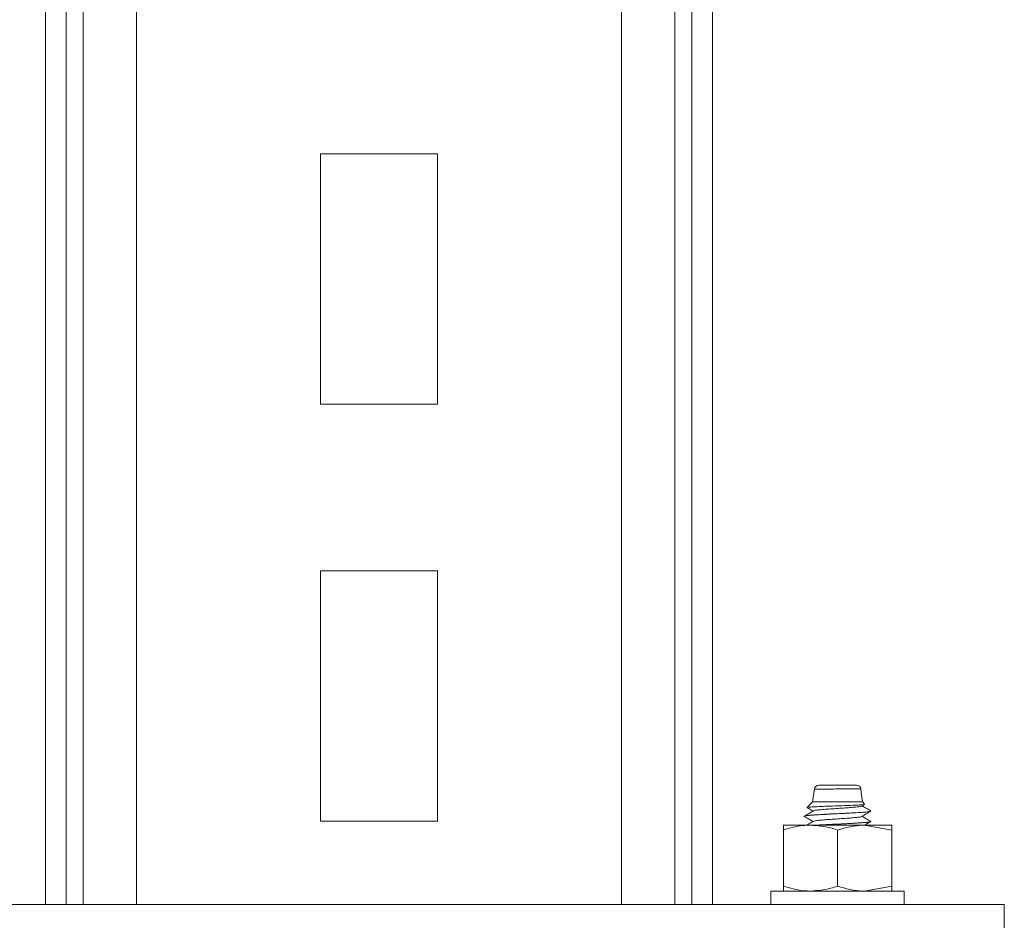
# Model space of a CAD drawing. Header units: millimetres. Extents: x 365 to 1993, y -46 to 1838.
# Tile 40 of 50: x 1255 to 1373, y 1136 to 1244. Entities that reach past the tile are written whole.
import ezdxf

# ---------------------------------------------------------------- set-up
doc = ezdxf.new("R2010")
doc.units = ezdxf.units.MM

msp = doc.modelspace()

# ---------------------------------------------------------------- linework, layer by layer
at = {"color": 7, "linetype": 'Continuous', "lineweight": 15}
for p, q in [((1258.04, 1138.32), (1258.04, 1838.32)), ((1260.5, 1138.32), (1260.5, 1838.32)), ((1262.55, 1138.32), (1262.55, 1838.32)), ((1268.95, 1138.32), (1268.95, 1838.32)), ((1338.04, 1138.32), (1338.04, 1294.32)), ((1291.04, 1228.32), (1291.04, 1198.32)), ((1305.04, 1228.32), (1291.04, 1228.32)), ((1305.04, 1198.32), (1305.04, 1228.32)), ((1291.04, 1198.32), (1305.04, 1198.32)), ((1291.04, 1178.32), (1291.04, 1148.32)), ((1305.04, 1178.32), (1291.04, 1178.32)), ((1305.04, 1148.32), (1305.04, 1178.32)), ((1350.28, 1152.19), (1350.04, 1150.61)), ((1350.04, 1150.61), (1349.38, 1149.95)), ((1356.04, 1150.61), (1350.04, 1150.61)), ((1355.95, 1150.11), (1356.29, 1150.31)), ((1356.29, 1150.36), (1356.04, 1150.61)), ((1291.04, 1148.32), (1305.04, 1148.32)), ((1349.04, 1148.89), (1349.04, 1148.88)), ((1357.04, 1148.26), (1357.04, 1148.27)), ((1346.54, 1147.24), (1346.54, 1147.82)), ((1349.79, 1147.82), (1346.54, 1147.82)), ((1346.54, 1140.5), (1346.54, 1147.24)), ((1356.29, 1147.82), (1349.79, 1147.82)), ((1353.04, 1140.5), (1353.04, 1147.24)), ((1359.54, 1147.24), (1356.29, 1147.82)), ((1359.54, 1147.82), (1356.29, 1147.82)), ((1359.54, 1140.5), (1359.54, 1147.24)), ((1345.04, 1139.92), (1345.04, 1138.32)), ((1345.04, 1139.92), (1360.82, 1139.92)), ((1346.54, 1140.5), (1346.54, 1139.92)), ((1359.54, 1140.5), (1356.29, 1139.92)), ((1360.82, 1139.92), (1361.04, 1139.92)), ((1361.04, 1138.32), (1361.04, 1139.92)), ((1373.04, 1138.32), (1223.04, 1138.32)), ((1373.04, 1138.32), (1373.04, 1128.32))]:
    msp.add_line(p, q, dxfattribs=at)
at = {"color": 8, "linetype": 'Continuous', "lineweight": 15}
for p, q in [((1327.13, 1138.32), (1327.13, 1294.32)), ((1333.53, 1138.32), (1333.53, 1294.32)), ((1335.58, 1138.32), (1335.58, 1294.32))]:
    msp.add_line(p, q, dxfattribs=at)
at = {"color": 7, "linetype": 'Continuous', "lineweight": 15}
for centre, start, end in [((1350.78, 1152.11), 89.9912, 176.2235), ((1355.33, 1152.11), 6.5217, 90.0155)]:
    msp.add_arc(centre, 0.5, start, end, dxfattribs=at)
at = {"color": 8, "linetype": 'Continuous', "lineweight": 15}
msp.add_open_spline([(1355.8, 1152.16), (1355.81, 1152.16), (1355.85, 1152.17), (1355.62, 1152.17), (1355.16, 1152.17), (1354.51, 1152.17), (1353.73, 1152.17), (1352.77, 1152.16), (1351.85, 1152.15), (1351.06, 1152.14), (1350.6, 1152.14), (1350.33, 1152.13), (1350.31, 1152.14), (1350.3, 1152.14)], degree=3, knots=[0, 0, 0, 0, 0.028525, 0.134892, 0.241202, 0.315748, 0.42265, 0.530955, 0.640495, 0.750427, 0.859769, 0.913872, 1, 1, 1, 1], dxfattribs=at)
at = {"color": 7, "linetype": 'Continuous', "lineweight": 15}
for points, knots in [([(1350.78, 1152.61), (1350.79, 1152.61), (1350.81, 1152.61), (1351.04, 1152.61), (1351.42, 1152.61), (1352.07, 1152.61), (1352.83, 1152.61), (1353.61, 1152.61), (1354.25, 1152.61), (1354.79, 1152.61), (1355.16, 1152.61), (1355.35, 1152.61), (1355.32, 1152.61), (1355.31, 1152.61)], [0, 0, 0, 0, 0.103415, 0.15674, 0.264538, 0.372818, 0.480481, 0.586704, 0.691464, 0.764569, 0.868802, 0.973046, 1, 1, 1, 1]), ([(1356.04, 1150.61), (1355.98, 1150.98), (1355.9, 1151.5), (1355.85, 1152.02), (1355.83, 1152.17)], [0, 0, 0, 0, 0.7202028, 1, 1, 1, 1]), ([(1356.28, 1150.32), (1356.29, 1150.32), (1356.31, 1150.31), (1356, 1150.27), (1355.35, 1150.23), (1354.4, 1150.19), (1353.28, 1150.15), (1352.11, 1150.11), (1351.01, 1150.06), (1350.1, 1150.02), (1349.54, 1149.98), (1349.31, 1149.95), (1349.39, 1149.93), (1349.4, 1149.93)], [0, 0, 0, 0, 0.018017, 0.119896, 0.223359, 0.327194, 0.433741, 0.540231, 0.649176, 0.758783, 0.869656, 0.982361, 1, 1, 1, 1]), ([(1349.07, 1148.87), (1349.06, 1148.88), (1349.04, 1148.92), (1349.43, 1148.98), (1350.12, 1149.03), (1351.04, 1149.09), (1352.13, 1149.15), (1353.33, 1149.21), (1354.48, 1149.27), (1355.49, 1149.33), (1356.32, 1149.38), (1356.87, 1149.44), (1356.96, 1149.47), (1357, 1149.49)], [0, 0, 0, 0, 0.072945, 0.177837, 0.270417, 0.353476, 0.456429, 0.548499, 0.640122, 0.737966, 0.821939, 0.927098, 1, 1, 1, 1]), ([(1350.14, 1149.54), (1349.96, 1149.43), (1349.6, 1149.22), (1349.24, 1149.02), (1349.06, 1148.91)], [0, 0, 0, 0, 0.499594, 1, 1, 1, 1]), ([(1356.94, 1149.53), (1356.98, 1149.52), (1357.09, 1149.48), (1356.45, 1149.4), (1355.14, 1149.31), (1353.23, 1149.21), (1351.28, 1149.12), (1349.87, 1149.03), (1349.13, 1148.96), (1349.14, 1148.92), (1349.14, 1148.91)], [0, 0, 0, 0, 0.076374, 0.215324, 0.351891, 0.514586, 0.676367, 0.813282, 0.952054, 1, 1, 1, 1]), ([(1349.39, 1149.92), (1349.46, 1149.88), (1349.69, 1149.75), (1349.93, 1149.61), (1350.1, 1149.51)], [0, 0, 0, 0, 0.280861, 1, 1, 1, 1]), ([(1355.92, 1150.11), (1355.89, 1150.1), (1355.82, 1150.06), (1355.41, 1150.01), (1354.77, 1149.95), (1353.97, 1149.89), (1353.08, 1149.83), (1352.19, 1149.77), (1351.38, 1149.71), (1350.73, 1149.65), (1350.29, 1149.59), (1350.2, 1149.55), (1350.16, 1149.54)], [0, 0, 0, 0, 0.078752, 0.184312, 0.287657, 0.393341, 0.49782, 0.601944, 0.707729, 0.811141, 0.916521, 1, 1, 1, 1]), ([(1355.95, 1148.86), (1356.13, 1148.97), (1356.49, 1149.18), (1356.84, 1149.39), (1357.02, 1149.49)], [0, 0, 0, 0, 0.499761, 1, 1, 1, 1]), ([(1357.03, 1149.53), (1356.85, 1149.64), (1356.5, 1149.84), (1356.15, 1150.04), (1355.99, 1150.14)], [0, 0, 0, 0, 0.517498, 1, 1, 1, 1]), ([(1349.05, 1148.87), (1349.23, 1148.77), (1349.58, 1148.56), (1349.93, 1148.36), (1350.1, 1148.26)], [0, 0, 0, 0, 0.516748, 1, 1, 1, 1]), ([(1350.14, 1148.29), (1349.96, 1148.18), (1349.69, 1148.03), (1349.43, 1147.87), (1349.34, 1147.82)], [0, 0, 0, 0, 0.671267, 1, 1, 1, 1]), ([(1355.95, 1148.86), (1355.95, 1148.86), (1355.95, 1148.84), (1355.73, 1148.8), (1355.26, 1148.74), (1354.56, 1148.68), (1353.73, 1148.62), (1352.84, 1148.56), (1351.96, 1148.5), (1351.18, 1148.44), (1350.58, 1148.38), (1350.23, 1148.33), (1350.19, 1148.3), (1350.17, 1148.29)], [0, 0, 0, 0, 0.000184, 0.105938, 0.211151, 0.315153, 0.421284, 0.5252, 0.630523, 0.736205, 0.839893, 0.945955, 1, 1, 1, 1]), ([(1356.94, 1148.28), (1356.98, 1148.27), (1357.09, 1148.23), (1356.45, 1148.15), (1355.14, 1148.06), (1353.25, 1147.96), (1351.53, 1147.88), (1350.82, 1147.84), (1350.61, 1147.82)], [0, 0, 0, 0, 0.102704, 0.289557, 0.473207, 0.691992, 0.909548, 1, 1, 1, 1]), ([(1350.73, 1147.82), (1350.81, 1147.83), (1351.12, 1147.85), (1351.84, 1147.89), (1352.62, 1147.93), (1353.17, 1147.95), (1353.32, 1147.96), (1353.38, 1147.96), (1353.4, 1147.96), (1353.4, 1147.96), (1353.4, 1147.96), (1353.4, 1147.96), (1353.4, 1147.96), (1353.4, 1147.96), (1353.4, 1147.96), (1353.4, 1147.96), (1353.4, 1147.96), (1353.41, 1147.96), (1353.54, 1147.97), (1354.16, 1148), (1355.11, 1148.05), (1356.01, 1148.11), (1356.68, 1148.17), (1357.03, 1148.22), (1357.02, 1148.25), (1357.01, 1148.26)], [0, 0, 0, 0, 0.034153, 0.1295, 0.269355, 0.302132, 0.318523, 0.322621, 0.323133, 0.323261, 0.323294, 0.323309, 0.323312, 0.323314, 0.323328, 0.323385, 0.32362, 0.324119, 0.326495, 0.367584, 0.539127, 0.667427, 0.771244, 0.936463, 1, 1, 1, 1]), ([(1357.03, 1148.28), (1356.85, 1148.39), (1356.5, 1148.59), (1356.15, 1148.79), (1355.99, 1148.89)], [0, 0, 0, 0, 0.517498, 1, 1, 1, 1]), ([(1356.3, 1147.82), (1356.36, 1147.86), (1356.6, 1148), (1356.84, 1148.14), (1357.02, 1148.24)], [0, 0, 0, 0, 0.251551, 1, 1, 1, 1]), ([(1349.79, 1147.82), (1349.5, 1147.81), (1348.4, 1147.78), (1347.33, 1147.47), (1346.54, 1147.24)], [0, 0, 0, 0, 0.268634, 1, 1, 1, 1]), ([(1353.04, 1147.24), (1352.77, 1147.33), (1351.71, 1147.67), (1350.61, 1147.76), (1349.79, 1147.82)], [0, 0, 0, 0, 0.25755, 1, 1, 1, 1]), ([(1356.29, 1147.82), (1356.21, 1147.82), (1355.12, 1147.81), (1354.04, 1147.52), (1353.04, 1147.24)], [0, 0, 0, 0, 0.070221, 1, 1, 1, 1]), ([(1359.54, 1147.82), (1359.54, 1147.82), (1359.54, 1147.81), (1359.54, 1147.52), (1359.54, 1147.24)], [0, 0, 0, 0, 0.0702077, 1, 1, 1, 1]), ([(1349.79, 1139.92), (1349.5, 1139.93), (1348.4, 1139.96), (1347.33, 1140.27), (1346.54, 1140.5)], [0, 0, 0, 0, 0.268634, 1, 1, 1, 1]), ([(1353.04, 1140.5), (1352.77, 1140.41), (1351.71, 1140.07), (1350.61, 1139.99), (1349.79, 1139.92)], [0, 0, 0, 0, 0.25755, 1, 1, 1, 1]), ([(1356.29, 1139.92), (1356.21, 1139.92), (1355.12, 1139.93), (1354.04, 1140.23), (1353.04, 1140.5)], [0, 0, 0, 0, 0.070221, 1, 1, 1, 1]), ([(1359.54, 1139.92), (1359.54, 1139.92), (1359.54, 1139.93), (1359.54, 1140.23), (1359.54, 1140.5)], [0, 0, 0, 0, 0.0702077, 1, 1, 1, 1])]:
    msp.add_open_spline(points, degree=3, knots=knots, dxfattribs=at)

doc.saveas('drawing.dxf')
